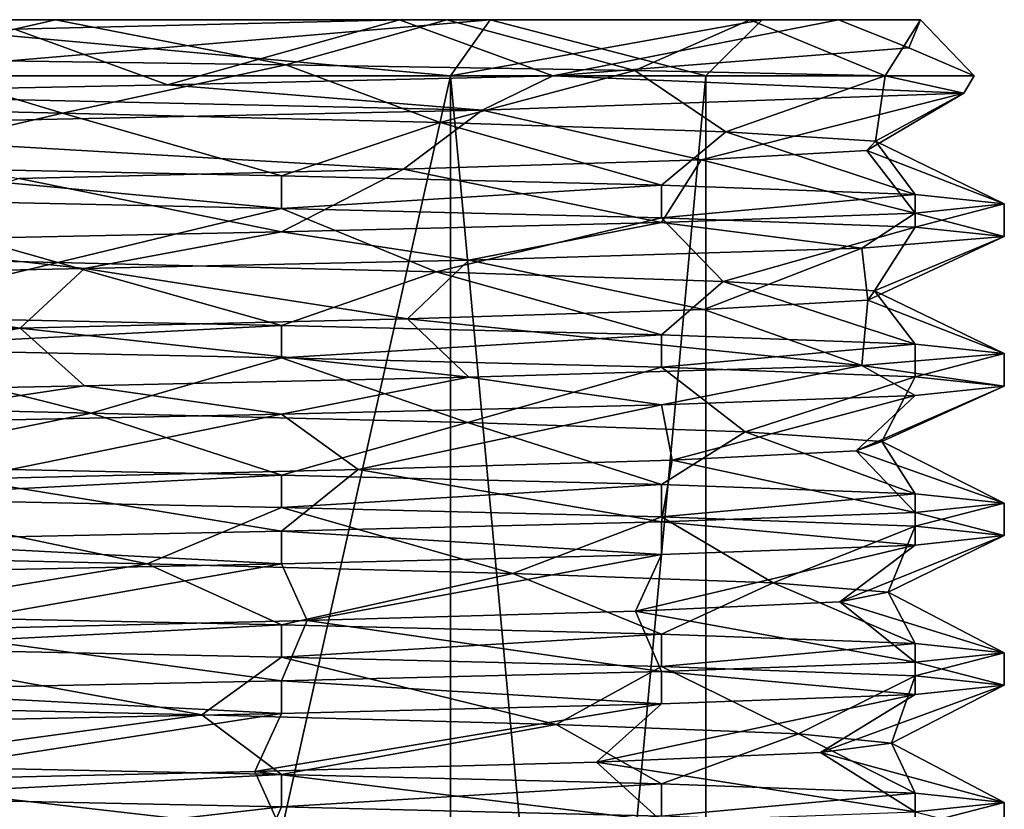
# Model space of a CAD drawing. Header units: millimetres. Extents: x -134 to 134, y -4 to 402.
# Tile 41 of 41: x 2 to 10, y 395 to 402. Entities that reach past the tile are written whole.
import ezdxf

# ---------------------------------------------------------------- set-up
doc = ezdxf.new("R2010")
doc.units = ezdxf.units.MM
doc.header["$LTSCALE"] = 65.185185
for name, color, linetype in [('255', 7, 'CONTINUOUS'), ('263', 7, 'CONTINUOUS'), ('267', 7, 'CONTINUOUS'), ('270', 7, 'CONTINUOUS'), ('271', 7, 'CONTINUOUS'), ('272', 7, 'CONTINUOUS'), ('273', 7, 'CONTINUOUS'), ('274', 7, 'CONTINUOUS'), ('275', 7, 'CONTINUOUS'), ('276', 7, 'CONTINUOUS'), ('420', 7, 'CONTINUOUS'), ('421', 7, 'CONTINUOUS'), ('422', 7, 'CONTINUOUS'), ('423', 7, 'CONTINUOUS'), ('424', 7, 'CONTINUOUS'), ('425', 7, 'CONTINUOUS'), ('437', 7, 'CONTINUOUS'), ('438', 7, 'CONTINUOUS'), ('439', 7, 'CONTINUOUS'), ('440', 7, 'CONTINUOUS'), ('441', 7, 'CONTINUOUS')]:
    doc.layers.add(name, color=color, linetype=linetype)

msp = doc.modelspace()

# ---------------------------------------------------------------- linework, layer by layer
at = {"layer": '255', "linetype": 'CONTINUOUS'}
for points in [[(1.9714, 402, 190.2983), (-1.7911, 402, 190.2634), (0, 402, 191.75), (1.9714, 402, 190.2983)], [(-0.506, 402, 209.6375), (5.0274, 402, 207.9426), (0, 402, 208.25), (-0.506, 402, 209.6375)], [(5.8336, 402, 194.1664), (1.9714, 402, 190.2983), (0, 402, 191.75), (5.8336, 402, 194.1664)], [(0, 402, 208.25), (5.0274, 402, 207.9426), (5.8336, 402, 205.8336), (0, 402, 208.25)], [(5.4492, 402, 191.7346), (1.9714, 402, 190.2983), (5.8336, 402, 194.1664), (5.4492, 402, 191.7346)], [(5.0274, 402, 207.9426), (8.9272, 402, 203.6665), (5.8336, 402, 205.8336), (5.0274, 402, 207.9426)], [(8.1397, 402, 194.3649), (5.4492, 402, 191.7346), (5.8336, 402, 194.1664), (8.1397, 402, 194.3649)], [(8.25, 402, 200), (8.1397, 402, 194.3649), (5.8336, 402, 194.1664), (8.25, 402, 200)], [(5.8336, 402, 205.8336), (8.9272, 402, 203.6665), (8.25, 402, 200), (5.8336, 402, 205.8336)], [(9.6545, 402, 197.8091), (8.1397, 402, 194.3649), (8.9272, 402, 203.6665), (9.6545, 402, 197.8091)], [(8.9272, 402, 203.6665), (8.1397, 402, 194.3649), (8.25, 402, 200), (8.9272, 402, 203.6665)]]:
    msp.add_3dface(points, dxfattribs=at)
at = {"layer": '263', "linetype": 'CONTINUOUS'}
for points in [[(5.4801, 377, 205.4801), (0, 377, 207.75), (5.4801, 401.5, 205.4801), (5.4801, 377, 205.4801)], [(5.4801, 401.5, 205.4801), (0, 377, 207.75), (0, 401.5, 207.75), (5.4801, 401.5, 205.4801)], [(7.75, 377, 200), (5.4801, 377, 205.4801), (7.75, 401.5, 200), (7.75, 377, 200)], [(7.75, 401.5, 200), (5.4801, 377, 205.4801), (5.4801, 401.5, 205.4801), (7.75, 401.5, 200)]]:
    msp.add_3dface(points, dxfattribs=at)
at = {"layer": '267', "linetype": 'CONTINUOUS'}
for points in [[(0, 377, 192.25), (5.4801, 377, 194.5199), (0, 401.5, 192.25), (0, 377, 192.25)], [(0, 401.5, 192.25), (5.4801, 377, 194.5199), (5.4801, 401.5, 194.5199), (0, 401.5, 192.25)], [(5.4801, 377, 194.5199), (7.75, 377, 200), (5.4801, 401.5, 194.5199), (5.4801, 377, 194.5199)], [(7.75, 377, 200), (7.75, 401.5, 200), (5.4801, 401.5, 194.5199), (7.75, 377, 200)]]:
    msp.add_3dface(points, dxfattribs=at)
at = {"layer": '270', "linetype": 'CONTINUOUS'}
for points in [[(-1.7911, 402, 190.2634), (1.9714, 402, 190.2983), (0.4361, 401.6494, 189.7586), (-1.7911, 402, 190.2634)], [(0.4361, 401.6494, 189.7586), (1.9714, 402, 190.2983), (4.0171, 401.5995, 190.5151), (0.4361, 401.6494, 189.7586)], [(1.9714, 402, 190.2983), (5.4492, 402, 191.7346), (4.0171, 401.5995, 190.5151), (1.9714, 402, 190.2983)], [(4.0171, 401.5995, 190.5151), (5.4492, 402, 191.7346), (7.1174, 401.5497, 192.4853), (4.0171, 401.5995, 190.5151)], [(5.4492, 402, 191.7346), (8.1397, 402, 194.3649), (7.1174, 401.5497, 192.4853), (5.4492, 402, 191.7346)], [(8.1397, 402, 194.3649), (9.3404, 401.5, 195.4264), (7.1174, 401.5497, 192.4853), (8.1397, 402, 194.3649)], [(8.1397, 402, 194.3649), (9.6545, 402, 197.8091), (9.3404, 401.5, 195.4264), (8.1397, 402, 194.3649)], [(9.3404, 401.5, 195.4264), (9.6545, 402, 197.8091), (10.1332, 401.5, 202.3405), (9.3404, 401.5, 195.4264)], [(10.1332, 401.5, 202.3405), (9.6545, 402, 197.8091), (9.5533, 401.7492, 203.4312), (10.1332, 401.5, 202.3405)], [(6.3885, 401.5, 208.2065), (10.1332, 401.5, 202.3405), (9.5533, 401.7492, 203.4312), (6.3885, 401.5, 208.2065)]]:
    msp.add_3dface(points, dxfattribs=at)
at = {"layer": '271', "linetype": 'CONTINUOUS'}
for points in [[(0, 402, 208.25), (5.8336, 402, 205.8336), (0, 401.5, 207.75), (0, 402, 208.25)], [(5.8336, 402, 205.8336), (5.4801, 401.5, 205.4801), (0, 401.5, 207.75), (5.8336, 402, 205.8336)], [(5.8336, 402, 205.8336), (8.25, 402, 200), (5.4801, 401.5, 205.4801), (5.8336, 402, 205.8336)], [(8.25, 402, 200), (7.75, 401.5, 200), (5.4801, 401.5, 205.4801), (8.25, 402, 200)]]:
    msp.add_3dface(points, dxfattribs=at)
at = {"layer": '272', "linetype": 'CONTINUOUS'}
for points in [[(5.8336, 402, 194.1664), (0, 402, 191.75), (5.4801, 401.5, 194.5199), (5.8336, 402, 194.1664)], [(0, 402, 191.75), (0, 401.5, 192.25), (5.4801, 401.5, 194.5199), (0, 402, 191.75)], [(7.75, 401.5, 200), (5.8336, 402, 194.1664), (5.4801, 401.5, 194.5199), (7.75, 401.5, 200)], [(8.25, 402, 200), (5.8336, 402, 194.1664), (7.75, 401.5, 200), (8.25, 402, 200)]]:
    msp.add_3dface(points, dxfattribs=at)
at = {"layer": '273', "linetype": 'CONTINUOUS'}
for points in [[(5.0274, 402, 207.9426), (-0.506, 402, 209.6375), (1.6079, 401.9169, 209.2615), (5.0274, 402, 207.9426)], [(-1.6291, 401.2524, 190.7422), (0.4361, 401.6494, 189.7586), (2.0351, 401.1694, 190.8229), (-1.6291, 401.2524, 190.7422)], [(0.4361, 401.6494, 189.7586), (4.0171, 401.5995, 190.5151), (2.0351, 401.1694, 190.8229), (0.4361, 401.6494, 189.7586)], [(2.0351, 401.1694, 190.8229), (4.0171, 401.5995, 190.5151), (5.3899, 401.0863, 192.2988), (2.0351, 401.1694, 190.8229)], [(4.0171, 401.5995, 190.5151), (7.1174, 401.5497, 192.4853), (5.3899, 401.0863, 192.2988), (4.0171, 401.5995, 190.5151)], [(5.3899, 401.0863, 192.2988), (7.1174, 401.5497, 192.4853), (7.9253, 401.0032, 194.9453), (5.3899, 401.0863, 192.2988)], [(7.1174, 401.5497, 192.4853), (9.3404, 401.5, 195.4264), (7.9253, 401.0032, 194.9453), (7.1174, 401.5497, 192.4853)], [(7.9253, 401.0032, 194.9453), (9.3404, 401.5, 195.4264), (9.2559, 400.9202, 198.3603), (7.9253, 401.0032, 194.9453)], [(9.2559, 400.9202, 198.3603), (9.3404, 401.5, 195.4264), (10.0395, 401.3477, 202.7143), (9.2559, 400.9202, 198.3603)], [(5.7633, 401.1954, 208.657), (7.7074, 400.754, 205.3811), (10.0395, 401.3477, 202.7143), (5.7633, 401.1954, 208.657)], [(7.7074, 400.754, 205.3811), (9.1794, 400.8371, 202.0246), (10.0395, 401.3477, 202.7143), (7.7074, 400.754, 205.3811)], [(9.1794, 400.8371, 202.0246), (9.2559, 400.9202, 198.3603), (10.0395, 401.3477, 202.7143), (9.1794, 400.8371, 202.0246)], [(-1.3691, 401.0432, 210.3095), (5.0637, 400.671, 207.9195), (5.7633, 401.1954, 208.657), (-1.3691, 401.0432, 210.3095)], [(5.0637, 400.671, 207.9195), (7.7074, 400.754, 205.3811), (5.7633, 401.1954, 208.657), (5.0637, 400.671, 207.9195)], [(1.6502, 400.5879, 209.254), (5.0637, 400.671, 207.9195), (-1.3691, 401.0432, 210.3095), (1.6502, 400.5879, 209.254)], [(1.9931, 399.8403, 190.8137), (-1.6714, 399.9234, 190.7498), (0, 400.4061, 189.6), (1.9931, 399.8403, 190.8137)], [(3.9799, 400.323, 190.3917), (1.9931, 399.8403, 190.8137), (0, 400.4061, 189.6), (3.9799, 400.323, 190.3917)], [(5.3546, 399.7573, 192.2742), (1.9931, 399.8403, 190.8137), (3.9799, 400.323, 190.3917), (5.3546, 399.7573, 192.2742)], [(7.3539, 400.2399, 192.6461), (5.3546, 399.7573, 192.2742), (3.9799, 400.323, 190.3917), (7.3539, 400.2399, 192.6461)], [(7.9021, 399.6742, 194.9092), (5.3546, 399.7573, 192.2742), (7.3539, 400.2399, 192.6461), (7.9021, 399.6742, 194.9092)], [(9.6083, 400.1567, 196.0201), (7.9021, 399.6742, 194.9092), (7.3539, 400.2399, 192.6461), (9.6083, 400.1567, 196.0201)], [(9.2483, 399.5911, 198.318), (7.9021, 399.6742, 194.9092), (9.6083, 400.1567, 196.0201), (9.2483, 399.5911, 198.318)], [(10.4, 400.0736, 200), (9.2483, 399.5911, 198.318), (9.6083, 400.1567, 196.0201), (10.4, 400.0736, 200)], [(9.1335, 399.9681, 204.9739), (9.1885, 399.5081, 201.9826), (10.4, 400.0736, 200), (9.1335, 399.9681, 204.9739)], [(9.1885, 399.5081, 201.9826), (9.2483, 399.5911, 198.318), (10.4, 400.0736, 200), (9.1885, 399.5081, 201.9826)], [(5.6424, 399.8625, 208.7363), (7.7319, 399.425, 205.3458), (9.1335, 399.9681, 204.9739), (5.6424, 399.8625, 208.7363)], [(7.7319, 399.425, 205.3458), (9.1885, 399.5081, 201.9826), (9.1335, 399.9681, 204.9739), (7.7319, 399.425, 205.3458)], [(5.0999, 399.3419, 207.8963), (7.7319, 399.425, 205.3458), (5.6424, 399.8625, 208.7363), (5.0999, 399.3419, 207.8963)]]:
    msp.add_3dface(points, dxfattribs=at)
at = {"layer": '274', "linetype": 'CONTINUOUS'}
for points in [[(5.0274, 402, 207.9426), (1.6079, 401.9169, 209.2615), (2.9682, 401.4212, 209.9674), (5.0274, 402, 207.9426)], [(6.3885, 401.5, 208.2065), (5.0274, 402, 207.9426), (2.9682, 401.4212, 209.9674), (6.3885, 401.5, 208.2065)], [(8.9272, 402, 203.6665), (5.0274, 402, 207.9426), (6.3885, 401.5, 208.2065), (8.9272, 402, 203.6665)], [(8.9272, 402, 203.6665), (6.3885, 401.5, 208.2065), (9.5533, 401.7492, 203.4312), (8.9272, 402, 203.6665)], [(9.6545, 402, 197.8091), (8.9272, 402, 203.6665), (9.5533, 401.7492, 203.4312), (9.6545, 402, 197.8091)], [(2.9682, 401.4212, 209.9674), (1.6079, 401.9169, 209.2615), (-0.8583, 401.3425, 210.3645), (2.9682, 401.4212, 209.9674)], [(-1.6291, 401.2524, 190.7422), (2.0351, 401.1694, 190.8229), (0, 400.695, 189.6), (-1.6291, 401.2524, 190.7422)], [(0, 400.695, 189.6), (2.0351, 401.1694, 190.8229), (3.9799, 400.6119, 190.3917), (0, 400.695, 189.6)], [(2.0351, 401.1694, 190.8229), (5.3899, 401.0863, 192.2988), (3.9799, 400.6119, 190.3917), (2.0351, 401.1694, 190.8229)], [(3.9799, 400.6119, 190.3917), (5.3899, 401.0863, 192.2988), (7.3539, 400.5287, 192.6461), (3.9799, 400.6119, 190.3917)], [(5.3899, 401.0863, 192.2988), (7.9253, 401.0032, 194.9453), (7.3539, 400.5287, 192.6461), (5.3899, 401.0863, 192.2988)], [(7.3539, 400.5287, 192.6461), (7.9253, 401.0032, 194.9453), (9.6083, 400.4456, 196.0201), (7.3539, 400.5287, 192.6461)], [(7.9253, 401.0032, 194.9453), (9.2559, 400.9202, 198.3603), (9.6083, 400.4456, 196.0201), (7.9253, 401.0032, 194.9453)], [(9.2559, 400.9202, 198.3603), (9.1794, 400.8371, 202.0246), (10.4, 400.3625, 200), (9.2559, 400.9202, 198.3603)], [(9.6083, 400.4456, 196.0201), (9.2559, 400.9202, 198.3603), (10.4, 400.3625, 200), (9.6083, 400.4456, 196.0201)], [(9.1794, 400.8371, 202.0246), (7.7074, 400.754, 205.3811), (9.6083, 400.2794, 203.9799), (9.1794, 400.8371, 202.0246)], [(10.4, 400.3625, 200), (9.1794, 400.8371, 202.0246), (9.6083, 400.2794, 203.9799), (10.4, 400.3625, 200)], [(7.7074, 400.754, 205.3811), (5.0637, 400.671, 207.9195), (7.3539, 400.1962, 207.3539), (7.7074, 400.754, 205.3811)], [(9.6083, 400.2794, 203.9799), (7.7074, 400.754, 205.3811), (7.3539, 400.1962, 207.3539), (9.6083, 400.2794, 203.9799)], [(5.0637, 400.671, 207.9195), (1.6502, 400.5879, 209.254), (3.9799, 400.1131, 209.6083), (5.0637, 400.671, 207.9195)], [(7.3539, 400.1962, 207.3539), (5.0637, 400.671, 207.9195), (3.9799, 400.1131, 209.6083), (7.3539, 400.1962, 207.3539)], [(3.9799, 400.1131, 209.6083), (1.6502, 400.5879, 209.254), (0, 400.03, 210.4), (3.9799, 400.1131, 209.6083)], [(-1.6714, 399.9234, 190.7498), (1.9931, 399.8403, 190.8137), (0, 399.365, 189.6), (-1.6714, 399.9234, 190.7498)], [(0, 399.365, 189.6), (1.9931, 399.8403, 190.8137), (3.9799, 399.2819, 190.3917), (0, 399.365, 189.6)], [(1.9931, 399.8403, 190.8137), (5.3546, 399.7573, 192.2742), (3.9799, 399.2819, 190.3917), (1.9931, 399.8403, 190.8137)], [(3.9799, 399.2819, 190.3917), (5.3546, 399.7573, 192.2742), (7.3539, 399.1987, 192.6461), (3.9799, 399.2819, 190.3917)], [(5.3546, 399.7573, 192.2742), (7.9021, 399.6742, 194.9092), (7.3539, 399.1987, 192.6461), (5.3546, 399.7573, 192.2742)], [(7.3539, 399.1987, 192.6461), (7.9021, 399.6742, 194.9092), (9.6083, 399.1156, 196.0201), (7.3539, 399.1987, 192.6461)], [(7.9021, 399.6742, 194.9092), (9.2483, 399.5911, 198.318), (9.6083, 399.1156, 196.0201), (7.9021, 399.6742, 194.9092)], [(9.1885, 399.5081, 201.9826), (7.7319, 399.425, 205.3458), (9.1335, 398.9269, 204.9739), (9.1885, 399.5081, 201.9826)], [(10.4, 399.0325, 200), (9.1885, 399.5081, 201.9826), (9.1335, 398.9269, 204.9739), (10.4, 399.0325, 200)], [(9.2483, 399.5911, 198.318), (9.1885, 399.5081, 201.9826), (10.4, 399.0325, 200), (9.2483, 399.5911, 198.318)], [(9.6083, 399.1156, 196.0201), (9.2483, 399.5911, 198.318), (10.4, 399.0325, 200), (9.6083, 399.1156, 196.0201)], [(7.7319, 399.425, 205.3458), (5.0999, 399.3419, 207.8963), (9.1335, 398.9269, 204.9739), (7.7319, 399.425, 205.3458)], [(9.1335, 398.9269, 204.9739), (5.0999, 399.3419, 207.8963), (5.6424, 398.8214, 208.7363), (9.1335, 398.9269, 204.9739)]]:
    msp.add_3dface(points, dxfattribs=at)
at = {"layer": '275', "linetype": 'CONTINUOUS'}
for points in [[(5.0999, 399.3419, 207.8963), (5.6424, 399.8625, 208.7363), (2.2298, 399.7869, 210.1581), (5.0999, 399.3419, 207.8963)], [(2.2298, 399.7869, 210.1581), (-1.4646, 399.7112, 210.2964), (1.6583, 399.2581, 209.2526), (2.2298, 399.7869, 210.1581)], [(5.0999, 399.3419, 207.8963), (2.2298, 399.7869, 210.1581), (1.6583, 399.2581, 209.2526), (5.0999, 399.3419, 207.8963)], [(1.6583, 399.2581, 209.2526), (-1.4646, 399.7112, 210.2964), (-2.0401, 399.1742, 209.1759), (1.6583, 399.2581, 209.2526)], [(2.2903, 398.5035, 190.8833), (-1.4046, 398.5873, 190.7055), (0, 399.0761, 189.6), (2.2903, 398.5035, 190.8833)], [(3.9799, 398.993, 190.3916), (2.2903, 398.5035, 190.8833), (0, 399.0761, 189.6), (3.9799, 398.993, 190.3916)], [(5.6305, 398.4196, 192.4729), (2.2903, 398.5035, 190.8833), (3.9799, 398.993, 190.3916), (5.6305, 398.4196, 192.4729)], [(7.3539, 398.9099, 192.6461), (5.6305, 398.4196, 192.4729), (3.9799, 398.993, 190.3916), (7.3539, 398.9099, 192.6461)], [(8.0988, 398.3358, 195.2283), (5.6305, 398.4196, 192.4729), (7.3539, 398.9099, 192.6461), (8.0988, 398.3358, 195.2283)], [(9.6083, 398.8267, 196.0201), (8.0988, 398.3358, 195.2283), (7.3539, 398.9099, 192.6461), (9.6083, 398.8267, 196.0201)], [(9.3128, 398.2519, 198.7226), (8.0988, 398.3358, 195.2283), (9.6083, 398.8267, 196.0201), (9.3128, 398.2519, 198.7226)], [(10.4, 398.7436, 200), (9.3128, 398.2519, 198.7226), (9.6083, 398.8267, 196.0201), (10.4, 398.7436, 200)], [(9.0846, 398.1681, 202.4147), (9.3128, 398.2519, 198.7226), (10.4, 398.7436, 200), (9.0846, 398.1681, 202.4147)], [(9.6083, 398.6605, 203.9799), (9.0846, 398.1681, 202.4147), (10.4, 398.7436, 200), (9.6083, 398.6605, 203.9799)], [(7.3539, 398.5774, 207.3539), (7.4494, 398.0842, 205.7329), (9.6083, 398.6605, 203.9799), (7.3539, 398.5774, 207.3539)], [(7.4494, 398.0842, 205.7329), (9.0846, 398.1681, 202.4147), (9.6083, 398.6605, 203.9799), (7.4494, 398.0842, 205.7329)], [(3.9799, 398.4942, 209.6083), (4.6606, 398.0004, 208.1633), (7.3539, 398.5774, 207.3539), (3.9799, 398.4942, 209.6083)], [(4.6606, 398.0004, 208.1633), (7.4494, 398.0842, 205.7329), (7.3539, 398.5774, 207.3539), (4.6606, 398.0004, 208.1633)], [(0, 398.4111, 210.4), (1.15, 397.9165, 209.3294), (3.9799, 398.4942, 209.6083), (0, 398.4111, 210.4)], [(1.15, 397.9165, 209.3294), (4.6606, 398.0004, 208.1633), (3.9799, 398.4942, 209.6083), (1.15, 397.9165, 209.3294)], [(2.7853, 397.1619, 191.0221), (-0.8945, 397.2457, 190.6427), (0, 397.7461, 189.6), (2.7853, 397.1619, 191.0221)], [(3.9799, 397.663, 190.3917), (2.7853, 397.1619, 191.0221), (0, 397.7461, 189.6), (3.9799, 397.663, 190.3917)], [(6.0336, 397.078, 192.792), (2.7853, 397.1619, 191.0221), (3.9799, 397.663, 190.3917), (6.0336, 397.078, 192.792)], [(7.3539, 397.5799, 192.6461), (6.0336, 397.078, 192.792), (3.9799, 397.663, 190.3917), (7.3539, 397.5799, 192.6461)], [(8.3475, 396.9942, 195.6781), (6.0336, 397.078, 192.792), (7.3539, 397.5799, 192.6461), (8.3475, 396.9942, 195.6781)], [(9.6083, 397.4967, 196.0201), (8.3475, 396.9942, 195.6781), (7.3539, 397.5799, 192.6461), (9.6083, 397.4967, 196.0201)], [(9.3687, 396.9103, 199.2336), (8.3475, 396.9942, 195.6781), (9.6083, 397.4967, 196.0201), (9.3687, 396.9103, 199.2336)], [(10.4, 397.4136, 200), (9.3687, 396.9103, 199.2336), (9.6083, 397.4967, 196.0201), (10.4, 397.4136, 200)], [(8.939, 396.8265, 202.9077), (9.3687, 396.9103, 199.2336), (10.4, 397.4136, 200), (8.939, 396.8265, 202.9077)], [(9.6083, 397.3305, 203.9799), (8.939, 396.8265, 202.9077), (10.4, 397.4136, 200), (9.6083, 397.3305, 203.9799)], [(7.1249, 396.7426, 206.1316), (8.939, 396.8265, 202.9077), (9.6083, 397.3305, 203.9799), (7.1249, 396.7426, 206.1316)], [(7.3539, 397.2474, 207.3539), (7.1249, 396.7426, 206.1316), (9.6083, 397.3305, 203.9799), (7.3539, 397.2474, 207.3539)], [(3.9799, 397.1642, 209.6084), (4.2073, 396.6588, 208.4059), (7.3539, 397.2474, 207.3539), (3.9799, 397.1642, 209.6084)], [(4.2073, 396.6588, 208.4059), (7.1249, 396.7426, 206.1316), (7.3539, 397.2474, 207.3539), (4.2073, 396.6588, 208.4059)], [(0, 397.0811, 210.4), (0.6383, 396.5749, 209.3783), (3.9799, 397.1642, 209.6084), (0, 397.0811, 210.4)], [(0.6383, 396.5749, 209.3783), (4.2073, 396.6588, 208.4059), (3.9799, 397.1642, 209.6084), (0.6383, 396.5749, 209.3783)], [(3.2719, 395.8203, 191.1878), (-0.3816, 395.9041, 190.6077), (0, 396.4161, 189.6), (3.2719, 395.8203, 191.1878)], [(3.98, 396.333, 190.3917), (3.2719, 395.8203, 191.1878), (0, 396.4161, 189.6), (3.98, 396.333, 190.3917)], [(6.4186, 395.7364, 193.1326), (3.2719, 395.8203, 191.1878), (3.98, 396.333, 190.3917), (6.4186, 395.7364, 193.1326)], [(7.3539, 396.2499, 192.6461), (6.4186, 395.7364, 193.1326), (3.98, 396.333, 190.3917), (7.3539, 396.2499, 192.6461)], [(8.5713, 395.6526, 196.1409), (6.4186, 395.7364, 193.1326), (7.3539, 396.2499, 192.6461), (8.5713, 395.6526, 196.1409)], [(9.6083, 396.1667, 196.0201), (8.5713, 395.6526, 196.1409), (7.3539, 396.2499, 192.6461), (9.6083, 396.1667, 196.0201)], [(9.3966, 395.5687, 199.7469), (8.5713, 395.6526, 196.1409), (9.6083, 396.1667, 196.0201), (9.3966, 395.5687, 199.7469)], [(10.4, 396.0836, 200), (9.3966, 395.5687, 199.7469), (9.6083, 396.1667, 196.0201), (10.4, 396.0836, 200)], [(8.7666, 395.4849, 203.3921), (9.3966, 395.5687, 199.7469), (10.4, 396.0836, 200), (8.7666, 395.4849, 203.3921)], [(9.6083, 396.0005, 203.9799), (8.7666, 395.4849, 203.3921), (10.4, 396.0836, 200), (9.6083, 396.0005, 203.9799)], [(6.779, 395.4011, 206.5119), (8.7666, 395.4849, 203.3921), (9.6083, 396.0005, 203.9799), (6.779, 395.4011, 206.5119)], [(7.3539, 395.9174, 207.3539), (6.779, 395.4011, 206.5119), (9.6083, 396.0005, 203.9799), (7.3539, 395.9174, 207.3539)], [(0, 395.7511, 210.4), (0.1246, 395.2334, 209.3992), (3.9799, 395.8342, 209.6084), (0, 395.7511, 210.4)], [(0.1246, 395.2334, 209.3992), (3.7415, 395.3172, 208.6233), (3.9799, 395.8342, 209.6084), (0.1246, 395.2334, 209.3992)], [(3.7415, 395.3172, 208.6233), (6.779, 395.4011, 206.5119), (7.3539, 395.9174, 207.3539), (3.7415, 395.3172, 208.6233)], [(3.9799, 395.8342, 209.6084), (3.7415, 395.3172, 208.6233), (7.3539, 395.9174, 207.3539), (3.9799, 395.8342, 209.6084)], [(3.98, 395.003, 190.3917), (0.1325, 394.5626, 190.6009), (0, 395.0861, 189.6), (3.98, 395.003, 190.3917)], [(3.7487, 394.4787, 191.3798), (0.1325, 394.5626, 190.6009), (3.98, 395.003, 190.3917), (3.7487, 394.4787, 191.3798)], [(7.3539, 394.9199, 192.6461), (3.7487, 394.4787, 191.3798), (3.98, 395.003, 190.3917), (7.3539, 394.9199, 192.6461)]]:
    msp.add_3dface(points, dxfattribs=at)
at = {"layer": '276', "linetype": 'CONTINUOUS'}
for points in [[(5.6424, 398.8214, 208.7363), (5.0999, 399.3419, 207.8963), (1.6583, 399.2581, 209.2526), (5.6424, 398.8214, 208.7363)], [(1.6583, 399.2581, 209.2526), (-2.0401, 399.1742, 209.1759), (-1.4646, 398.6701, 210.2964), (1.6583, 399.2581, 209.2526)], [(2.2298, 398.7457, 210.1581), (1.6583, 399.2581, 209.2526), (-1.4646, 398.6701, 210.2964), (2.2298, 398.7457, 210.1581)], [(5.6424, 398.8214, 208.7363), (1.6583, 399.2581, 209.2526), (2.2298, 398.7457, 210.1581), (5.6424, 398.8214, 208.7363)], [(-1.4046, 398.5873, 190.7055), (2.2903, 398.5035, 190.8833), (0, 398.035, 189.6), (-1.4046, 398.5873, 190.7055)], [(0, 398.035, 189.6), (2.2903, 398.5035, 190.8833), (3.9799, 397.9519, 190.3916), (0, 398.035, 189.6)], [(2.2903, 398.5035, 190.8833), (5.6305, 398.4196, 192.4729), (3.9799, 397.9519, 190.3916), (2.2903, 398.5035, 190.8833)], [(3.9799, 397.9519, 190.3916), (5.6305, 398.4196, 192.4729), (7.3539, 397.8687, 192.6461), (3.9799, 397.9519, 190.3916)], [(5.6305, 398.4196, 192.4729), (8.0988, 398.3358, 195.2283), (7.3539, 397.8687, 192.6461), (5.6305, 398.4196, 192.4729)], [(7.3539, 397.8687, 192.6461), (8.0988, 398.3358, 195.2283), (9.6083, 397.7856, 196.0201), (7.3539, 397.8687, 192.6461)], [(8.0988, 398.3358, 195.2283), (9.3128, 398.2519, 198.7226), (9.6083, 397.7856, 196.0201), (8.0988, 398.3358, 195.2283)], [(9.3128, 398.2519, 198.7226), (9.0846, 398.1681, 202.4147), (10.4, 397.7025, 200), (9.3128, 398.2519, 198.7226)], [(9.6083, 397.7856, 196.0201), (9.3128, 398.2519, 198.7226), (10.4, 397.7025, 200), (9.6083, 397.7856, 196.0201)], [(9.0846, 398.1681, 202.4147), (7.4494, 398.0842, 205.7329), (9.6083, 397.6194, 203.9799), (9.0846, 398.1681, 202.4147)], [(10.4, 397.7025, 200), (9.0846, 398.1681, 202.4147), (9.6083, 397.6194, 203.9799), (10.4, 397.7025, 200)], [(7.4494, 398.0842, 205.7329), (4.6606, 398.0004, 208.1633), (7.3539, 397.5362, 207.3539), (7.4494, 398.0842, 205.7329)], [(9.6083, 397.6194, 203.9799), (7.4494, 398.0842, 205.7329), (7.3539, 397.5362, 207.3539), (9.6083, 397.6194, 203.9799)], [(4.6606, 398.0004, 208.1633), (1.15, 397.9165, 209.3294), (3.9799, 397.4531, 209.6083), (4.6606, 398.0004, 208.1633)], [(7.3539, 397.5362, 207.3539), (4.6606, 398.0004, 208.1633), (3.9799, 397.4531, 209.6083), (7.3539, 397.5362, 207.3539)], [(3.9799, 397.4531, 209.6083), (1.15, 397.9165, 209.3294), (0, 397.37, 210.4), (3.9799, 397.4531, 209.6083)], [(-0.8945, 397.2457, 190.6427), (2.7853, 397.1619, 191.0221), (0, 396.705, 189.6), (-0.8945, 397.2457, 190.6427)], [(0, 396.705, 189.6), (2.7853, 397.1619, 191.0221), (3.9799, 396.6219, 190.3917), (0, 396.705, 189.6)], [(2.7853, 397.1619, 191.0221), (6.0336, 397.078, 192.792), (3.9799, 396.6219, 190.3917), (2.7853, 397.1619, 191.0221)], [(3.9799, 396.6219, 190.3917), (6.0336, 397.078, 192.792), (7.3539, 396.5387, 192.6461), (3.9799, 396.6219, 190.3917)], [(6.0336, 397.078, 192.792), (8.3475, 396.9942, 195.6781), (7.3539, 396.5387, 192.6461), (6.0336, 397.078, 192.792)], [(7.3539, 396.5387, 192.6461), (8.3475, 396.9942, 195.6781), (9.6083, 396.4556, 196.0201), (7.3539, 396.5387, 192.6461)], [(8.3475, 396.9942, 195.6781), (9.3687, 396.9103, 199.2336), (9.6083, 396.4556, 196.0201), (8.3475, 396.9942, 195.6781)], [(9.3687, 396.9103, 199.2336), (8.939, 396.8265, 202.9077), (10.4, 396.3725, 200), (9.3687, 396.9103, 199.2336)], [(9.6083, 396.4556, 196.0201), (9.3687, 396.9103, 199.2336), (10.4, 396.3725, 200), (9.6083, 396.4556, 196.0201)], [(8.939, 396.8265, 202.9077), (7.1249, 396.7426, 206.1316), (9.6083, 396.2894, 203.9799), (8.939, 396.8265, 202.9077)], [(10.4, 396.3725, 200), (8.939, 396.8265, 202.9077), (9.6083, 396.2894, 203.9799), (10.4, 396.3725, 200)], [(7.1249, 396.7426, 206.1316), (4.2073, 396.6588, 208.4059), (7.3539, 396.2062, 207.3539), (7.1249, 396.7426, 206.1316)], [(9.6083, 396.2894, 203.9799), (7.1249, 396.7426, 206.1316), (7.3539, 396.2062, 207.3539), (9.6083, 396.2894, 203.9799)], [(4.2073, 396.6588, 208.4059), (0.6383, 396.5749, 209.3783), (3.9799, 396.1231, 209.6084), (4.2073, 396.6588, 208.4059)], [(7.3539, 396.2062, 207.3539), (4.2073, 396.6588, 208.4059), (3.9799, 396.1231, 209.6084), (7.3539, 396.2062, 207.3539)], [(3.9799, 396.1231, 209.6084), (0.6383, 396.5749, 209.3783), (0, 396.04, 210.4), (3.9799, 396.1231, 209.6084)], [(-0.3816, 395.9041, 190.6077), (3.2719, 395.8203, 191.1878), (0, 395.375, 189.6), (-0.3816, 395.9041, 190.6077)], [(0, 395.375, 189.6), (3.2719, 395.8203, 191.1878), (3.98, 395.2919, 190.3917), (0, 395.375, 189.6)], [(3.2719, 395.8203, 191.1878), (6.4186, 395.7364, 193.1326), (3.98, 395.2919, 190.3917), (3.2719, 395.8203, 191.1878)], [(3.98, 395.2919, 190.3917), (6.4186, 395.7364, 193.1326), (7.3539, 395.2087, 192.6461), (3.98, 395.2919, 190.3917)], [(6.4186, 395.7364, 193.1326), (8.5713, 395.6526, 196.1409), (7.3539, 395.2087, 192.6461), (6.4186, 395.7364, 193.1326)], [(7.3539, 395.2087, 192.6461), (8.5713, 395.6526, 196.1409), (9.6083, 395.1256, 196.0201), (7.3539, 395.2087, 192.6461)], [(8.5713, 395.6526, 196.1409), (9.3966, 395.5687, 199.7469), (9.6083, 395.1256, 196.0201), (8.5713, 395.6526, 196.1409)], [(8.7666, 395.4849, 203.3921), (6.779, 395.4011, 206.5119), (9.6083, 394.9594, 203.9799), (8.7666, 395.4849, 203.3921)], [(9.3966, 395.5687, 199.7469), (8.7666, 395.4849, 203.3921), (10.4, 395.0425, 200), (9.3966, 395.5687, 199.7469)], [(10.4, 395.0425, 200), (8.7666, 395.4849, 203.3921), (9.6083, 394.9594, 203.9799), (10.4, 395.0425, 200)], [(9.6083, 395.1256, 196.0201), (9.3966, 395.5687, 199.7469), (10.4, 395.0425, 200), (9.6083, 395.1256, 196.0201)], [(6.779, 395.4011, 206.5119), (3.7415, 395.3172, 208.6233), (7.3539, 394.8762, 207.3539), (6.779, 395.4011, 206.5119)], [(9.6083, 394.9594, 203.9799), (6.779, 395.4011, 206.5119), (7.3539, 394.8762, 207.3539), (9.6083, 394.9594, 203.9799)], [(3.7415, 395.3172, 208.6233), (0.1246, 395.2334, 209.3992), (3.9799, 394.7931, 209.6084), (3.7415, 395.3172, 208.6233)], [(7.3539, 394.8762, 207.3539), (3.7415, 395.3172, 208.6233), (3.9799, 394.7931, 209.6084), (7.3539, 394.8762, 207.3539)], [(3.9799, 394.7931, 209.6084), (0.1246, 395.2334, 209.3992), (0, 394.71, 210.4), (3.9799, 394.7931, 209.6084)]]:
    msp.add_3dface(points, dxfattribs=at)
at = {"layer": '420', "linetype": 'CONTINUOUS'}
msp.add_3dface([(10.4, 394.7536, 200), (10.4, 395.0425, 200), (9.6083, 394.9594, 203.9799), (10.4, 394.7536, 200)], dxfattribs=at)
at = {"layer": '421', "linetype": 'CONTINUOUS'}
for points in [[(10.4, 396.0836, 200), (10.4, 396.3725, 200), (9.6083, 396.2894, 203.9799), (10.4, 396.0836, 200)], [(9.6083, 396.0005, 203.9799), (9.6083, 396.2894, 203.9799), (7.3539, 396.2062, 207.3539), (9.6083, 396.0005, 203.9799)], [(9.6083, 396.0005, 203.9799), (10.4, 396.0836, 200), (9.6083, 396.2894, 203.9799), (9.6083, 396.0005, 203.9799)], [(7.3539, 395.9174, 207.3539), (7.3539, 396.2062, 207.3539), (3.9799, 396.1231, 209.6084), (7.3539, 395.9174, 207.3539)], [(7.3539, 395.9174, 207.3539), (9.6083, 396.0005, 203.9799), (7.3539, 396.2062, 207.3539), (7.3539, 395.9174, 207.3539)], [(3.9799, 395.8342, 209.6084), (3.9799, 396.1231, 209.6084), (0, 396.04, 210.4), (3.9799, 395.8342, 209.6084)], [(3.9799, 395.8342, 209.6084), (7.3539, 395.9174, 207.3539), (3.9799, 396.1231, 209.6084), (3.9799, 395.8342, 209.6084)], [(0, 395.7511, 210.4), (3.9799, 395.8342, 209.6084), (0, 396.04, 210.4), (0, 395.7511, 210.4)]]:
    msp.add_3dface(points, dxfattribs=at)
at = {"layer": '422', "linetype": 'CONTINUOUS'}
for points in [[(10.4, 397.4136, 200), (10.4, 397.7025, 200), (9.6083, 397.6194, 203.9799), (10.4, 397.4136, 200)], [(9.6083, 397.3305, 203.9799), (9.6083, 397.6194, 203.9799), (7.3539, 397.5362, 207.3539), (9.6083, 397.3305, 203.9799)], [(9.6083, 397.3305, 203.9799), (10.4, 397.4136, 200), (9.6083, 397.6194, 203.9799), (9.6083, 397.3305, 203.9799)], [(7.3539, 397.2474, 207.3539), (7.3539, 397.5362, 207.3539), (3.9799, 397.4531, 209.6083), (7.3539, 397.2474, 207.3539)], [(7.3539, 397.2474, 207.3539), (9.6083, 397.3305, 203.9799), (7.3539, 397.5362, 207.3539), (7.3539, 397.2474, 207.3539)], [(3.9799, 397.1642, 209.6084), (3.9799, 397.4531, 209.6083), (0, 397.37, 210.4), (3.9799, 397.1642, 209.6084)], [(3.9799, 397.1642, 209.6084), (7.3539, 397.2474, 207.3539), (3.9799, 397.4531, 209.6083), (3.9799, 397.1642, 209.6084)], [(0, 397.0811, 210.4), (3.9799, 397.1642, 209.6084), (0, 397.37, 210.4), (0, 397.0811, 210.4)]]:
    msp.add_3dface(points, dxfattribs=at)
at = {"layer": '423', "linetype": 'CONTINUOUS'}
for points in [[(10.4, 399.0325, 200), (9.1335, 398.9269, 204.9739), (10.4, 398.7436, 200), (10.4, 399.0325, 200)], [(9.1335, 398.9269, 204.9739), (5.6424, 398.8214, 208.7363), (7.3539, 398.5774, 207.3539), (9.1335, 398.9269, 204.9739)], [(9.1335, 398.9269, 204.9739), (7.3539, 398.5774, 207.3539), (9.6083, 398.6605, 203.9799), (9.1335, 398.9269, 204.9739)], [(9.1335, 398.9269, 204.9739), (9.6083, 398.6605, 203.9799), (10.4, 398.7436, 200), (9.1335, 398.9269, 204.9739)], [(3.9799, 398.4942, 209.6083), (5.6424, 398.8214, 208.7363), (2.2298, 398.7457, 210.1581), (3.9799, 398.4942, 209.6083)], [(5.6424, 398.8214, 208.7363), (3.9799, 398.4942, 209.6083), (7.3539, 398.5774, 207.3539), (5.6424, 398.8214, 208.7363)], [(0, 398.4111, 210.4), (2.2298, 398.7457, 210.1581), (-1.4646, 398.6701, 210.2964), (0, 398.4111, 210.4)], [(0, 398.4111, 210.4), (3.9799, 398.4942, 209.6083), (2.2298, 398.7457, 210.1581), (0, 398.4111, 210.4)]]:
    msp.add_3dface(points, dxfattribs=at)
at = {"layer": '424', "linetype": 'CONTINUOUS'}
for points in [[(10.4, 400.0736, 200), (10.4, 400.3625, 200), (9.6083, 400.2794, 203.9799), (10.4, 400.0736, 200)], [(9.1335, 399.9681, 204.9739), (9.6083, 400.2794, 203.9799), (7.3539, 400.1962, 207.3539), (9.1335, 399.9681, 204.9739)], [(9.1335, 399.9681, 204.9739), (10.4, 400.0736, 200), (9.6083, 400.2794, 203.9799), (9.1335, 399.9681, 204.9739)], [(5.6424, 399.8625, 208.7363), (7.3539, 400.1962, 207.3539), (3.9799, 400.1131, 209.6083), (5.6424, 399.8625, 208.7363)], [(5.6424, 399.8625, 208.7363), (9.1335, 399.9681, 204.9739), (7.3539, 400.1962, 207.3539), (5.6424, 399.8625, 208.7363)], [(3.9799, 400.1131, 209.6083), (0, 400.03, 210.4), (2.2298, 399.7869, 210.1581), (3.9799, 400.1131, 209.6083)], [(5.6424, 399.8625, 208.7363), (3.9799, 400.1131, 209.6083), (2.2298, 399.7869, 210.1581), (5.6424, 399.8625, 208.7363)], [(0, 400.03, 210.4), (-1.4646, 399.7112, 210.2964), (2.2298, 399.7869, 210.1581), (0, 400.03, 210.4)]]:
    msp.add_3dface(points, dxfattribs=at)
at = {"layer": '425', "linetype": 'CONTINUOUS'}
for points in [[(5.7633, 401.1954, 208.657), (6.3885, 401.5, 208.2065), (2.9682, 401.4212, 209.9674), (5.7633, 401.1954, 208.657)], [(6.3885, 401.5, 208.2065), (5.7633, 401.1954, 208.657), (10.0395, 401.3477, 202.7143), (6.3885, 401.5, 208.2065)], [(10.1332, 401.5, 202.3405), (6.3885, 401.5, 208.2065), (10.0395, 401.3477, 202.7143), (10.1332, 401.5, 202.3405)], [(9.3404, 401.5, 195.4264), (10.1332, 401.5, 202.3405), (10.0395, 401.3477, 202.7143), (9.3404, 401.5, 195.4264)], [(5.7633, 401.1954, 208.657), (2.9682, 401.4212, 209.9674), (-0.8583, 401.3425, 210.3645), (5.7633, 401.1954, 208.657)], [(-1.3691, 401.0432, 210.3095), (5.7633, 401.1954, 208.657), (-0.8583, 401.3425, 210.3645), (-1.3691, 401.0432, 210.3095)]]:
    msp.add_3dface(points, dxfattribs=at)
at = {"layer": '437', "linetype": 'CONTINUOUS'}
for points in [[(0, 395.0861, 189.6), (0, 395.375, 189.6), (3.98, 395.2919, 190.3917), (0, 395.0861, 189.6)], [(3.98, 395.003, 190.3917), (0, 395.0861, 189.6), (3.98, 395.2919, 190.3917), (3.98, 395.003, 190.3917)], [(3.98, 395.003, 190.3917), (3.98, 395.2919, 190.3917), (7.3539, 395.2087, 192.6461), (3.98, 395.003, 190.3917)], [(7.3539, 394.9199, 192.6461), (3.98, 395.003, 190.3917), (7.3539, 395.2087, 192.6461), (7.3539, 394.9199, 192.6461)], [(7.3539, 394.9199, 192.6461), (7.3539, 395.2087, 192.6461), (9.6083, 395.1256, 196.0201), (7.3539, 394.9199, 192.6461)], [(9.6083, 394.8367, 196.0201), (7.3539, 394.9199, 192.6461), (9.6083, 395.1256, 196.0201), (9.6083, 394.8367, 196.0201)], [(9.6083, 394.8367, 196.0201), (9.6083, 395.1256, 196.0201), (10.4, 395.0425, 200), (9.6083, 394.8367, 196.0201)], [(10.4, 394.7536, 200), (9.6083, 394.8367, 196.0201), (10.4, 395.0425, 200), (10.4, 394.7536, 200)]]:
    msp.add_3dface(points, dxfattribs=at)
at = {"layer": '438', "linetype": 'CONTINUOUS'}
for points in [[(0, 396.4161, 189.6), (0, 396.705, 189.6), (3.9799, 396.6219, 190.3917), (0, 396.4161, 189.6)], [(3.98, 396.333, 190.3917), (0, 396.4161, 189.6), (3.9799, 396.6219, 190.3917), (3.98, 396.333, 190.3917)], [(3.98, 396.333, 190.3917), (3.9799, 396.6219, 190.3917), (7.3539, 396.5387, 192.6461), (3.98, 396.333, 190.3917)], [(7.3539, 396.2499, 192.6461), (3.98, 396.333, 190.3917), (7.3539, 396.5387, 192.6461), (7.3539, 396.2499, 192.6461)], [(7.3539, 396.2499, 192.6461), (7.3539, 396.5387, 192.6461), (9.6083, 396.4556, 196.0201), (7.3539, 396.2499, 192.6461)], [(9.6083, 396.1667, 196.0201), (7.3539, 396.2499, 192.6461), (9.6083, 396.4556, 196.0201), (9.6083, 396.1667, 196.0201)], [(9.6083, 396.1667, 196.0201), (9.6083, 396.4556, 196.0201), (10.4, 396.3725, 200), (9.6083, 396.1667, 196.0201)], [(10.4, 396.0836, 200), (9.6083, 396.1667, 196.0201), (10.4, 396.3725, 200), (10.4, 396.0836, 200)]]:
    msp.add_3dface(points, dxfattribs=at)
at = {"layer": '439', "linetype": 'CONTINUOUS'}
for points in [[(0, 397.7461, 189.6), (0, 398.035, 189.6), (3.9799, 397.9519, 190.3916), (0, 397.7461, 189.6)], [(3.9799, 397.663, 190.3917), (0, 397.7461, 189.6), (3.9799, 397.9519, 190.3916), (3.9799, 397.663, 190.3917)], [(3.9799, 397.663, 190.3917), (3.9799, 397.9519, 190.3916), (7.3539, 397.8687, 192.6461), (3.9799, 397.663, 190.3917)], [(7.3539, 397.5799, 192.6461), (3.9799, 397.663, 190.3917), (7.3539, 397.8687, 192.6461), (7.3539, 397.5799, 192.6461)], [(7.3539, 397.5799, 192.6461), (7.3539, 397.8687, 192.6461), (9.6083, 397.7856, 196.0201), (7.3539, 397.5799, 192.6461)], [(9.6083, 397.4967, 196.0201), (7.3539, 397.5799, 192.6461), (9.6083, 397.7856, 196.0201), (9.6083, 397.4967, 196.0201)], [(9.6083, 397.4967, 196.0201), (9.6083, 397.7856, 196.0201), (10.4, 397.7025, 200), (9.6083, 397.4967, 196.0201)], [(10.4, 397.4136, 200), (9.6083, 397.4967, 196.0201), (10.4, 397.7025, 200), (10.4, 397.4136, 200)]]:
    msp.add_3dface(points, dxfattribs=at)
at = {"layer": '440', "linetype": 'CONTINUOUS'}
for points in [[(0, 399.365, 189.6), (3.9799, 399.2819, 190.3917), (0, 399.0761, 189.6), (0, 399.365, 189.6)], [(3.9799, 399.2819, 190.3917), (3.9799, 398.993, 190.3916), (0, 399.0761, 189.6), (3.9799, 399.2819, 190.3917)], [(3.9799, 399.2819, 190.3917), (7.3539, 399.1987, 192.6461), (3.9799, 398.993, 190.3916), (3.9799, 399.2819, 190.3917)], [(7.3539, 399.1987, 192.6461), (7.3539, 398.9099, 192.6461), (3.9799, 398.993, 190.3916), (7.3539, 399.1987, 192.6461)], [(7.3539, 399.1987, 192.6461), (9.6083, 399.1156, 196.0201), (7.3539, 398.9099, 192.6461), (7.3539, 399.1987, 192.6461)], [(9.6083, 399.1156, 196.0201), (9.6083, 398.8267, 196.0201), (7.3539, 398.9099, 192.6461), (9.6083, 399.1156, 196.0201)], [(9.6083, 399.1156, 196.0201), (10.4, 399.0325, 200), (9.6083, 398.8267, 196.0201), (9.6083, 399.1156, 196.0201)], [(10.4, 399.0325, 200), (10.4, 398.7436, 200), (9.6083, 398.8267, 196.0201), (10.4, 399.0325, 200)]]:
    msp.add_3dface(points, dxfattribs=at)
at = {"layer": '441', "linetype": 'CONTINUOUS'}
for points in [[(3.9799, 400.323, 190.3917), (0, 400.4061, 189.6), (0, 400.695, 189.6), (3.9799, 400.323, 190.3917)], [(3.9799, 400.323, 190.3917), (0, 400.695, 189.6), (3.9799, 400.6119, 190.3917), (3.9799, 400.323, 190.3917)], [(3.9799, 400.323, 190.3917), (3.9799, 400.6119, 190.3917), (7.3539, 400.5287, 192.6461), (3.9799, 400.323, 190.3917)], [(7.3539, 400.2399, 192.6461), (3.9799, 400.323, 190.3917), (7.3539, 400.5287, 192.6461), (7.3539, 400.2399, 192.6461)], [(7.3539, 400.2399, 192.6461), (7.3539, 400.5287, 192.6461), (9.6083, 400.4456, 196.0201), (7.3539, 400.2399, 192.6461)], [(9.6083, 400.1567, 196.0201), (7.3539, 400.2399, 192.6461), (9.6083, 400.4456, 196.0201), (9.6083, 400.1567, 196.0201)], [(9.6083, 400.1567, 196.0201), (9.6083, 400.4456, 196.0201), (10.4, 400.3625, 200), (9.6083, 400.1567, 196.0201)], [(10.4, 400.0736, 200), (9.6083, 400.1567, 196.0201), (10.4, 400.3625, 200), (10.4, 400.0736, 200)]]:
    msp.add_3dface(points, dxfattribs=at)

doc.saveas('drawing.dxf')
